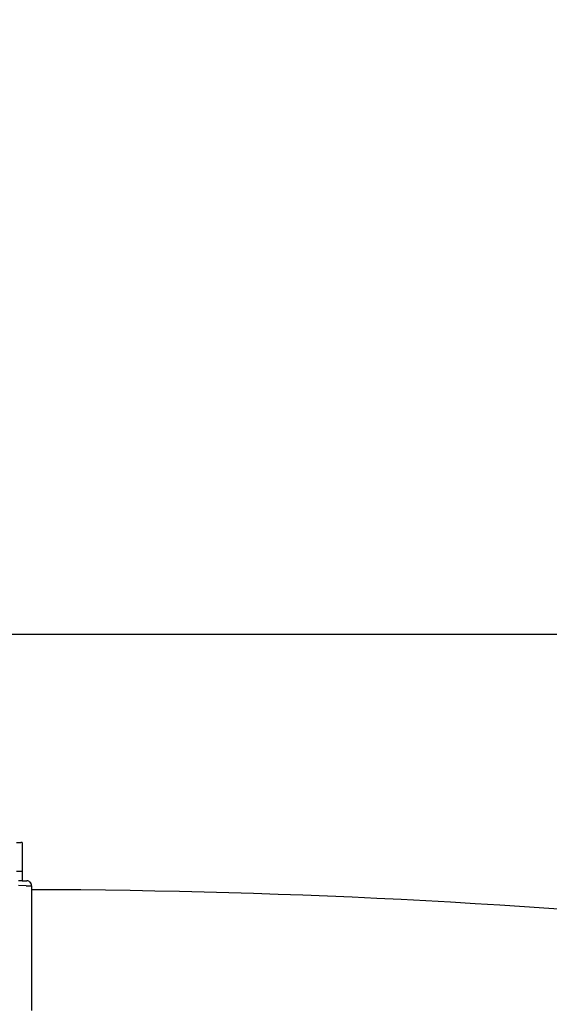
# Model space of a CAD drawing. Header units: millimetres. Extents: x 4086 to 10416, y 123 to 1549.
# Tile 69 of 256: x 6993 to 7007, y 477 to 503. Entities that reach past the tile are written whole.
import ezdxf

# ---------------------------------------------------------------- set-up
doc = ezdxf.new("R2010")
doc.units = ezdxf.units.MM
doc.layers.add('外形图', color=7, linetype='Continuous')
doc.layers.add('尺寸标注', color=7, linetype='Continuous')
doc.styles.add('思源黑', font='SourceHanSansCN-Normal.ttf')
doc.dimstyles.new('尺寸标注_1_4比例中六', dxfattribs={"dimtxt": 10, "dimasz": 8, "dimexe": 2, "dimexo": 1.5, "dimgap": 1, "dimtad": 1, "dimdec": 1, "dimlfac": 4, "dimdsep": 46, "dimtxsty": '思源黑', "dimcen": 0.09, "dimadec": 0, "dimazin": 0, "dimtp": 0.01, "dimtm": 0.01, "dimtfac": 1, "dimtdec": 1, "dimtofl": 0, "dimtmove": 0, "dimatfit": 3, "dimfxl": 1, "dimtolj": 1, "dimarcsym": 0})

# ---------------------------------------------------------------- blocks, each defined once
blk = doc.blocks.new('*D657')
at = {"layer": 'Defpoints', "color": 0}
for p in [(6975.281, 502.524), (6850.134, 363.173), (7026.67, 363.173)]:
    blk.add_point(p, dxfattribs=at)
at = {"layer": '尺寸标注', "color": 0, "lineweight": -2}
for p, q in [((6973.781, 502.524), (6848.134, 502.524)), ((6850.134, 494.524), (6850.134, 371.173)), ((7025.17, 363.173), (6848.134, 363.173))]:
    blk.add_line(p, q, dxfattribs=at)
at = {"layer": '尺寸标注', "color": 0}
for points in [[(6851.467, 494.524), (6848.801, 494.524), (6850.134, 502.524)], [(6848.801, 371.173), (6851.467, 371.173), (6850.134, 363.173)]]:
    blk.add_solid(points, dxfattribs=at)
at = {"layer": '尺寸标注', "color": 0, "insert": (6843.95, 432.848), "char_height": 10, "attachment_point": 5, "rotation": 90, "style": '思源黑'}
blk.add_mtext('\\A1;557.3', dxfattribs=at)
blk = doc.blocks.new('*D658')
at = {"layer": 'Defpoints', "color": 0}
for p in [(7031.894, 486.539), (6869.115, 363.164), (7031.894, 363.164)]:
    blk.add_point(p, dxfattribs=at)
at = {"layer": '尺寸标注', "color": 0, "lineweight": -2}
for p, q in [((7030.394, 486.539), (6867.115, 486.539)), ((6869.115, 478.539), (6869.115, 371.164)), ((7030.394, 363.164), (6867.115, 363.164))]:
    blk.add_line(p, q, dxfattribs=at)
at = {"layer": '尺寸标注', "color": 0}
for points in [[(6870.448, 478.539), (6867.782, 478.539), (6869.115, 486.539)], [(6867.782, 371.164), (6870.448, 371.164), (6869.115, 363.164)]]:
    blk.add_solid(points, dxfattribs=at)
at = {"layer": '尺寸标注', "color": 0, "insert": (6862.931, 424.851), "char_height": 10, "attachment_point": 5, "rotation": 90, "style": '思源黑'}
blk.add_mtext('\\A1;493.6', dxfattribs=at)

msp = doc.modelspace()

# ---------------------------------------------------------------- linework, layer by layer
at = {"layer": '外形图', "color": 7, "linetype": 'Continuous'}
for p, q in [((6993.195, 481.133), (6993.302, 481.133)), ((6993.339, 481.133), (6993.302, 481.133)), ((6993.339, 481.133), (6993.337, 480.133)), ((6993.194, 480.383), (6993.301, 480.383)), ((6993.3, 480.383), (6993.338, 480.383)), ((6993.337, 480.133), (6993.249, 480.133)), ((6993.337, 480.133), (6993.462, 480.132)), ((6993.444, 480.007), (6993.249, 480.008)), ((6993.444, 480.007), (6993.55, 480.007)), ((6993.55, 480.007), (6993.587, 480.007)), ((6993.587, 480.007), (6993.581, 476.757))]:
    msp.add_line(p, q, dxfattribs=at)
for centre, radius, start, end in [((6993.462, 480.007), 0.125, 359.8928, 89.9072), ((6993.033, 279.903), 200, 83.96459, 89.84131)]:
    msp.add_arc(centre, radius, start, end, dxfattribs=at)
msp.add_open_spline([(6993.587, 480.007), (6993.587, 480.04), (6993.56, 480.105), (6993.495, 480.132), (6993.462, 480.132)], degree=3, knots=[0, 0, 0, 0, 3841.360383, 7682.725796, 7682.725796, 7682.725796, 7682.725796], dxfattribs=at)

# ---------------------------------------------------------------- dimensions: what is measured, and where the dimension line sits
at = {"layer": '尺寸标注', "color": 0}
for base, p1, p2, text, picture, middle in [((6850.134, 363.173), (6975.281, 502.524), (7026.67, 363.173), '557.3', '*D657', (6843.95, 432.848)), ((6869.115, 363.164), (7031.894, 486.539), (7031.894, 363.164), '493.6', '*D658', (6862.931, 424.851))]:
    dim = msp.add_linear_dim(base=base, p1=p1, p2=p2, angle=90, text=text, dimstyle='尺寸标注_1_4比例中六', dxfattribs=at)
    dim.commit()
    dim.dimension.update_dxf_attribs({"geometry": picture, "text_midpoint": middle})

doc.saveas('drawing.dxf')
